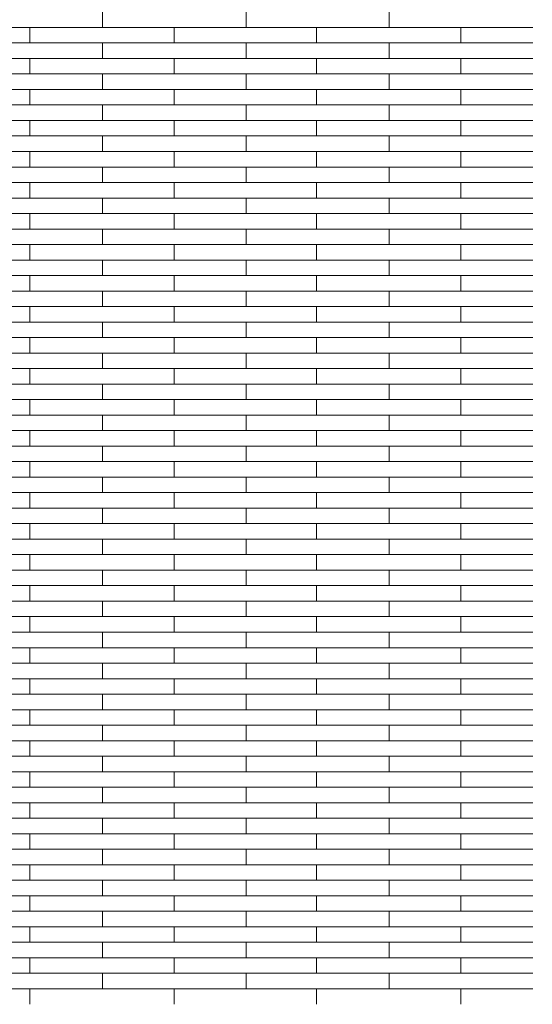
# Model space of a CAD drawing. Header units: millimetres. Extents: x -94445 to -15191, y 1000 to 18261.
# Tile 48 of 108: x -55790 to -54719, y 12665 to 14720. Entities that reach past the tile are written whole.
import ezdxf

# ---------------------------------------------------------------- set-up
doc = ezdxf.new("R2010")
doc.units = ezdxf.units.MM
doc.header["$LTSCALE"] = 0.5
doc.header["$MEASUREMENT"] = 0
doc.linetypes.add('PLINE', pattern=[0])
doc.layers.add('26-- Yttertak', color=7, linetype='Continuous')
doc.layers.add('262- Taktekking', color=7, linetype='Continuous', lineweight=0)

# ---------------------------------------------------------------- blocks, each defined once
blk = doc.blocks.new('*X19')
at = {"layer": '262- Taktekking', "linetype": 'PLINE'}
for p, q in [((-55617.2, 14703.7), (-55617.2, 14736)), ((-55317.2, 14703.7), (-55317.2, 14736)), ((-55018.7, 14703.7), (-55018.7, 14736)), ((-55915.7, 14703.7), (-55617.2, 14703.7)), ((-55768.7, 14671.3), (-55768.7, 14703.7)), ((-55617.2, 14703.7), (-55317.2, 14703.7)), ((-55617.2, 14703.7), (-55517.7, 14703.7)), ((-55517.7, 14703.7), (-55318.7, 14703.7)), ((-55467.2, 14671.3), (-55467.2, 14703.7)), ((-55317.2, 14703.7), (-55018.7, 14703.7)), ((-55170.2, 14671.3), (-55170.2, 14703.7)), ((-55018.7, 14703.7), (-54718.7, 14703.7)), ((-55018.7, 14703.7), (-54919.2, 14703.7)), ((-54919.2, 14703.7), (-54720.2, 14703.7)), ((-54868.7, 14671.3), (-54868.7, 14703.7)), ((-55915.7, 14671.3), (-55617.2, 14671.3)), ((-55617.2, 14671.3), (-55317.2, 14671.3)), ((-55617.2, 14639), (-55617.2, 14671.3)), ((-55317.2, 14639), (-55317.2, 14671.3)), ((-55317.2, 14671.3), (-55018.7, 14671.3)), ((-55018.7, 14671.3), (-54718.7, 14671.3)), ((-55018.7, 14639), (-55018.7, 14671.3)), ((-55915.7, 14639), (-55617.2, 14639)), ((-55768.7, 14606.6), (-55768.7, 14639)), ((-55617.2, 14639), (-55317.2, 14639)), ((-55617.2, 14639), (-55517.7, 14639)), ((-55517.7, 14639), (-55318.7, 14639)), ((-55467.2, 14606.6), (-55467.2, 14639)), ((-55317.2, 14639), (-55018.7, 14639)), ((-55170.2, 14606.6), (-55170.2, 14639)), ((-55018.7, 14639), (-54718.7, 14639)), ((-55018.7, 14639), (-54919.2, 14639)), ((-54919.2, 14639), (-54720.2, 14639)), ((-54868.7, 14606.6), (-54868.7, 14639)), ((-55915.7, 14606.6), (-55617.2, 14606.6)), ((-55617.2, 14606.6), (-55317.2, 14606.6)), ((-55617.2, 14574.3), (-55617.2, 14606.6)), ((-55317.2, 14574.3), (-55317.2, 14606.6)), ((-55317.2, 14606.6), (-55018.7, 14606.6)), ((-55018.7, 14606.6), (-54718.7, 14606.6)), ((-55018.7, 14574.3), (-55018.7, 14606.6)), ((-55915.7, 14574.3), (-55617.2, 14574.3)), ((-55768.7, 14541.9), (-55768.7, 14574.3)), ((-55617.2, 14574.3), (-55317.2, 14574.3)), ((-55617.2, 14574.3), (-55517.7, 14574.3)), ((-55517.7, 14574.3), (-55318.7, 14574.3)), ((-55467.2, 14541.9), (-55467.2, 14574.3)), ((-55317.2, 14574.3), (-55018.7, 14574.3)), ((-55170.2, 14541.9), (-55170.2, 14574.3)), ((-55018.7, 14574.3), (-54718.7, 14574.3)), ((-55018.7, 14574.3), (-54919.2, 14574.3)), ((-54919.2, 14574.3), (-54720.2, 14574.3)), ((-54868.7, 14541.9), (-54868.7, 14574.3)), ((-55915.7, 14541.9), (-55617.2, 14541.9)), ((-55617.2, 14541.9), (-55317.2, 14541.9)), ((-55617.2, 14509.6), (-55617.2, 14541.9)), ((-55317.2, 14509.6), (-55317.2, 14541.9)), ((-55317.2, 14541.9), (-55018.7, 14541.9)), ((-55018.7, 14541.9), (-54718.7, 14541.9)), ((-55018.7, 14509.6), (-55018.7, 14541.9)), ((-55915.7, 14509.6), (-55617.2, 14509.6)), ((-55768.7, 14477.2), (-55768.7, 14509.6)), ((-55617.2, 14509.6), (-55317.2, 14509.6)), ((-55617.2, 14509.6), (-55517.7, 14509.6)), ((-55517.7, 14509.6), (-55318.7, 14509.6)), ((-55467.2, 14477.2), (-55467.2, 14509.6)), ((-55317.2, 14509.6), (-55018.7, 14509.6)), ((-55170.2, 14477.2), (-55170.2, 14509.6)), ((-55018.7, 14509.6), (-54718.7, 14509.6)), ((-55018.7, 14509.6), (-54919.2, 14509.6)), ((-54919.2, 14509.6), (-54720.2, 14509.6)), ((-54868.7, 14477.2), (-54868.7, 14509.6)), ((-55915.7, 14477.2), (-55617.2, 14477.2)), ((-55617.2, 14477.2), (-55317.2, 14477.2)), ((-55617.2, 14444.9), (-55617.2, 14477.2)), ((-55317.2, 14444.9), (-55317.2, 14477.2)), ((-55317.2, 14477.2), (-55018.7, 14477.2)), ((-55018.7, 14477.2), (-54718.7, 14477.2)), ((-55018.7, 14444.9), (-55018.7, 14477.2)), ((-55915.7, 14444.9), (-55617.2, 14444.9)), ((-55768.7, 14412.5), (-55768.7, 14444.9)), ((-55617.2, 14444.9), (-55317.2, 14444.9)), ((-55617.2, 14444.9), (-55517.7, 14444.9)), ((-55517.7, 14444.9), (-55318.7, 14444.9)), ((-55467.2, 14412.5), (-55467.2, 14444.9)), ((-55317.2, 14444.9), (-55018.7, 14444.9)), ((-55170.2, 14412.5), (-55170.2, 14444.9)), ((-55018.7, 14444.9), (-54718.7, 14444.9)), ((-55018.7, 14444.9), (-54919.2, 14444.9)), ((-54919.2, 14444.9), (-54720.2, 14444.9)), ((-54868.7, 14412.5), (-54868.7, 14444.9)), ((-55915.7, 14412.5), (-55617.2, 14412.5)), ((-55617.2, 14412.5), (-55317.2, 14412.5)), ((-55617.2, 14380.2), (-55617.2, 14412.5)), ((-55317.2, 14380.2), (-55317.2, 14412.5)), ((-55317.2, 14412.5), (-55018.7, 14412.5)), ((-55018.7, 14412.5), (-54718.7, 14412.5)), ((-55018.7, 14380.2), (-55018.7, 14412.5)), ((-55915.7, 14380.2), (-55617.2, 14380.2)), ((-55768.7, 14347.8), (-55768.7, 14380.2)), ((-55617.2, 14380.2), (-55317.2, 14380.2)), ((-55617.2, 14380.2), (-55517.7, 14380.2)), ((-55517.7, 14380.2), (-55318.7, 14380.2)), ((-55467.2, 14347.8), (-55467.2, 14380.2)), ((-55317.2, 14380.2), (-55018.7, 14380.2)), ((-55170.2, 14347.8), (-55170.2, 14380.2)), ((-55018.7, 14380.2), (-54718.7, 14380.2)), ((-55018.7, 14380.2), (-54919.2, 14380.2)), ((-54919.2, 14380.2), (-54720.2, 14380.2)), ((-54868.7, 14347.8), (-54868.7, 14380.2)), ((-55915.7, 14347.8), (-55617.2, 14347.8)), ((-55617.2, 14347.8), (-55317.2, 14347.8)), ((-55617.2, 14315.4), (-55617.2, 14347.8)), ((-55317.2, 14315.4), (-55317.2, 14347.8)), ((-55317.2, 14347.8), (-55018.7, 14347.8)), ((-55018.7, 14347.8), (-54718.7, 14347.8)), ((-55018.7, 14315.4), (-55018.7, 14347.8)), ((-55915.7, 14315.4), (-55617.2, 14315.4)), ((-55768.7, 14283.1), (-55768.7, 14315.4)), ((-55617.2, 14315.4), (-55317.2, 14315.4)), ((-55617.2, 14315.4), (-55517.7, 14315.4)), ((-55517.7, 14315.4), (-55318.7, 14315.4)), ((-55467.2, 14283.1), (-55467.2, 14315.4)), ((-55317.2, 14315.4), (-55018.7, 14315.4)), ((-55170.2, 14283.1), (-55170.2, 14315.4)), ((-55018.7, 14315.4), (-54718.7, 14315.4)), ((-55018.7, 14315.4), (-54919.2, 14315.4)), ((-54919.2, 14315.4), (-54720.2, 14315.4)), ((-54868.7, 14283.1), (-54868.7, 14315.4)), ((-55915.7, 14283.1), (-55617.2, 14283.1)), ((-55617.2, 14283.1), (-55317.2, 14283.1)), ((-55617.2, 14250.7), (-55617.2, 14283.1)), ((-55317.2, 14250.7), (-55317.2, 14283.1)), ((-55317.2, 14283.1), (-55018.7, 14283.1)), ((-55018.7, 14283.1), (-54718.7, 14283.1)), ((-55018.7, 14250.7), (-55018.7, 14283.1)), ((-55915.7, 14250.7), (-55617.2, 14250.7)), ((-55768.7, 14218.4), (-55768.7, 14250.7)), ((-55617.2, 14250.7), (-55317.2, 14250.7)), ((-55617.2, 14250.7), (-55517.7, 14250.7)), ((-55517.7, 14250.7), (-55318.7, 14250.7)), ((-55467.2, 14218.4), (-55467.2, 14250.7)), ((-55317.2, 14250.7), (-55018.7, 14250.7)), ((-55170.2, 14218.4), (-55170.2, 14250.7)), ((-55018.7, 14250.7), (-54718.7, 14250.7)), ((-55018.7, 14250.7), (-54919.2, 14250.7)), ((-54919.2, 14250.7), (-54720.2, 14250.7)), ((-54868.7, 14218.4), (-54868.7, 14250.7)), ((-55915.7, 14218.4), (-55617.2, 14218.4)), ((-55617.2, 14218.4), (-55317.2, 14218.4)), ((-55617.2, 14186), (-55617.2, 14218.4)), ((-55317.2, 14186), (-55317.2, 14218.4)), ((-55317.2, 14218.4), (-55018.7, 14218.4)), ((-55018.7, 14218.4), (-54718.7, 14218.4)), ((-55018.7, 14186), (-55018.7, 14218.4)), ((-55915.7, 14186), (-55617.2, 14186)), ((-55768.7, 14153.7), (-55768.7, 14186)), ((-55617.2, 14186), (-55317.2, 14186)), ((-55617.2, 14186), (-55517.7, 14186)), ((-55517.7, 14186), (-55318.7, 14186)), ((-55467.2, 14153.7), (-55467.2, 14186)), ((-55317.2, 14186), (-55018.7, 14186)), ((-55170.2, 14153.7), (-55170.2, 14186)), ((-55018.7, 14186), (-54718.7, 14186)), ((-55018.7, 14186), (-54919.2, 14186)), ((-54919.2, 14186), (-54720.2, 14186)), ((-54868.7, 14153.7), (-54868.7, 14186)), ((-55915.7, 14153.7), (-55617.2, 14153.7)), ((-55617.2, 14153.7), (-55317.2, 14153.7)), ((-55617.2, 14121.3), (-55617.2, 14153.7)), ((-55317.2, 14121.3), (-55317.2, 14153.7)), ((-55317.2, 14153.7), (-55018.7, 14153.7)), ((-55018.7, 14153.7), (-54718.7, 14153.7)), ((-55018.7, 14121.3), (-55018.7, 14153.7)), ((-55915.7, 14121.3), (-55617.2, 14121.3)), ((-55768.7, 14089), (-55768.7, 14121.3)), ((-55617.2, 14121.3), (-55317.2, 14121.3)), ((-55617.2, 14121.3), (-55517.7, 14121.3)), ((-55517.7, 14121.3), (-55318.7, 14121.3)), ((-55467.2, 14089), (-55467.2, 14121.3)), ((-55317.2, 14121.3), (-55018.7, 14121.3)), ((-55170.2, 14089), (-55170.2, 14121.3)), ((-55018.7, 14121.3), (-54718.7, 14121.3)), ((-55018.7, 14121.3), (-54919.2, 14121.3)), ((-54919.2, 14121.3), (-54720.2, 14121.3)), ((-54868.7, 14089), (-54868.7, 14121.3)), ((-55915.7, 14089), (-55617.2, 14089)), ((-55617.2, 14089), (-55317.2, 14089)), ((-55617.2, 14056.6), (-55617.2, 14089)), ((-55317.2, 14056.6), (-55317.2, 14089)), ((-55317.2, 14089), (-55018.7, 14089)), ((-55018.7, 14089), (-54718.7, 14089)), ((-55018.7, 14056.6), (-55018.7, 14089)), ((-55915.7, 14056.6), (-55617.2, 14056.6)), ((-55768.7, 14024.3), (-55768.7, 14056.6)), ((-55617.2, 14056.6), (-55317.2, 14056.6)), ((-55617.2, 14056.6), (-55517.7, 14056.6)), ((-55517.7, 14056.6), (-55318.7, 14056.6)), ((-55467.2, 14024.3), (-55467.2, 14056.6)), ((-55317.2, 14056.6), (-55018.7, 14056.6)), ((-55170.2, 14024.3), (-55170.2, 14056.6)), ((-55018.7, 14056.6), (-54718.7, 14056.6)), ((-55018.7, 14056.6), (-54919.2, 14056.6)), ((-54919.2, 14056.6), (-54720.2, 14056.6)), ((-54868.7, 14024.3), (-54868.7, 14056.6)), ((-55915.7, 14024.3), (-55617.2, 14024.3)), ((-55617.2, 14024.3), (-55317.2, 14024.3)), ((-55617.2, 13991.9), (-55617.2, 14024.3)), ((-55317.2, 13991.9), (-55317.2, 14024.3)), ((-55317.2, 14024.3), (-55018.7, 14024.3)), ((-55018.7, 14024.3), (-54718.7, 14024.3)), ((-55018.7, 13991.9), (-55018.7, 14024.3)), ((-55915.7, 13991.9), (-55617.2, 13991.9)), ((-55768.7, 13959.6), (-55768.7, 13991.9)), ((-55617.2, 13991.9), (-55317.2, 13991.9)), ((-55617.2, 13991.9), (-55517.7, 13991.9)), ((-55517.7, 13991.9), (-55318.7, 13991.9)), ((-55467.2, 13959.6), (-55467.2, 13991.9)), ((-55317.2, 13991.9), (-55018.7, 13991.9)), ((-55170.2, 13959.6), (-55170.2, 13991.9)), ((-55018.7, 13991.9), (-54718.7, 13991.9)), ((-55018.7, 13991.9), (-54919.2, 13991.9)), ((-54919.2, 13991.9), (-54720.2, 13991.9)), ((-54868.7, 13959.6), (-54868.7, 13991.9)), ((-55915.7, 13959.6), (-55617.2, 13959.6)), ((-55617.2, 13959.6), (-55317.2, 13959.6)), ((-55617.2, 13927.2), (-55617.2, 13959.6)), ((-55317.2, 13927.2), (-55317.2, 13959.6)), ((-55317.2, 13959.6), (-55018.7, 13959.6)), ((-55018.7, 13959.6), (-54718.7, 13959.6)), ((-55018.7, 13927.2), (-55018.7, 13959.6)), ((-55915.7, 13927.2), (-55617.2, 13927.2)), ((-55768.7, 13894.9), (-55768.7, 13927.2)), ((-55617.2, 13927.2), (-55317.2, 13927.2)), ((-55617.2, 13927.2), (-55517.7, 13927.2)), ((-55517.7, 13927.2), (-55318.7, 13927.2)), ((-55467.2, 13894.9), (-55467.2, 13927.2)), ((-55317.2, 13927.2), (-55018.7, 13927.2)), ((-55170.2, 13894.9), (-55170.2, 13927.2)), ((-55018.7, 13927.2), (-54718.7, 13927.2)), ((-55018.7, 13927.2), (-54919.2, 13927.2)), ((-54919.2, 13927.2), (-54720.2, 13927.2)), ((-54868.7, 13894.9), (-54868.7, 13927.2)), ((-55915.7, 13894.9), (-55617.2, 13894.9)), ((-55617.2, 13894.9), (-55317.2, 13894.9)), ((-55617.2, 13862.5), (-55617.2, 13894.9)), ((-55317.2, 13862.5), (-55317.2, 13894.9)), ((-55317.2, 13894.9), (-55018.7, 13894.9)), ((-55018.7, 13894.9), (-54718.7, 13894.9)), ((-55018.7, 13862.5), (-55018.7, 13894.9)), ((-55915.7, 13862.5), (-55617.2, 13862.5)), ((-55768.7, 13830.2), (-55768.7, 13862.5)), ((-55617.2, 13862.5), (-55317.2, 13862.5)), ((-55617.2, 13862.5), (-55517.7, 13862.5)), ((-55517.7, 13862.5), (-55318.7, 13862.5)), ((-55467.2, 13830.2), (-55467.2, 13862.5)), ((-55317.2, 13862.5), (-55018.7, 13862.5)), ((-55170.2, 13830.2), (-55170.2, 13862.5)), ((-55018.7, 13862.5), (-54718.7, 13862.5)), ((-55018.7, 13862.5), (-54919.2, 13862.5)), ((-54919.2, 13862.5), (-54720.2, 13862.5)), ((-54868.7, 13830.2), (-54868.7, 13862.5)), ((-55915.7, 13830.2), (-55617.2, 13830.2)), ((-55617.2, 13830.2), (-55317.2, 13830.2)), ((-55617.2, 13797.8), (-55617.2, 13830.2)), ((-55317.2, 13797.8), (-55317.2, 13830.2)), ((-55317.2, 13830.2), (-55018.7, 13830.2)), ((-55018.7, 13830.2), (-54718.7, 13830.2)), ((-55018.7, 13797.8), (-55018.7, 13830.2)), ((-55915.7, 13797.8), (-55617.2, 13797.8)), ((-55768.7, 13765.5), (-55768.7, 13797.8)), ((-55617.2, 13797.8), (-55317.2, 13797.8)), ((-55617.2, 13797.8), (-55517.7, 13797.8)), ((-55517.7, 13797.8), (-55318.7, 13797.8)), ((-55467.2, 13765.5), (-55467.2, 13797.8)), ((-55317.2, 13797.8), (-55018.7, 13797.8)), ((-55170.2, 13765.5), (-55170.2, 13797.8)), ((-55018.7, 13797.8), (-54718.7, 13797.8)), ((-55018.7, 13797.8), (-54919.2, 13797.8)), ((-54919.2, 13797.8), (-54720.2, 13797.8)), ((-54868.7, 13765.5), (-54868.7, 13797.8)), ((-55915.7, 13765.5), (-55617.2, 13765.5)), ((-55617.2, 13765.5), (-55317.2, 13765.5)), ((-55617.2, 13733.1), (-55617.2, 13765.5)), ((-55317.2, 13733.1), (-55317.2, 13765.5)), ((-55317.2, 13765.5), (-55018.7, 13765.5)), ((-55018.7, 13765.5), (-54718.7, 13765.5)), ((-55018.7, 13733.1), (-55018.7, 13765.5)), ((-55915.7, 13733.1), (-55617.2, 13733.1)), ((-55768.7, 13700.8), (-55768.7, 13733.1)), ((-55617.2, 13733.1), (-55317.2, 13733.1)), ((-55617.2, 13733.1), (-55517.7, 13733.1)), ((-55517.7, 13733.1), (-55318.7, 13733.1)), ((-55467.2, 13700.8), (-55467.2, 13733.1)), ((-55317.2, 13733.1), (-55018.7, 13733.1)), ((-55170.2, 13700.8), (-55170.2, 13733.1)), ((-55018.7, 13733.1), (-54718.7, 13733.1)), ((-55018.7, 13733.1), (-54919.2, 13733.1)), ((-54919.2, 13733.1), (-54720.2, 13733.1)), ((-54868.7, 13700.8), (-54868.7, 13733.1)), ((-55915.7, 13700.8), (-55617.2, 13700.8)), ((-55617.2, 13700.8), (-55317.2, 13700.8)), ((-55617.2, 13668.4), (-55617.2, 13700.8)), ((-55317.2, 13668.4), (-55317.2, 13700.8)), ((-55317.2, 13700.8), (-55018.7, 13700.8)), ((-55018.7, 13700.8), (-54718.7, 13700.8)), ((-55018.7, 13668.4), (-55018.7, 13700.8)), ((-55915.7, 13668.4), (-55617.2, 13668.4)), ((-55768.7, 13636), (-55768.7, 13668.4)), ((-55617.2, 13668.4), (-55317.2, 13668.4)), ((-55617.2, 13668.4), (-55517.7, 13668.4)), ((-55517.7, 13668.4), (-55318.7, 13668.4)), ((-55467.2, 13636), (-55467.2, 13668.4)), ((-55317.2, 13668.4), (-55018.7, 13668.4)), ((-55170.2, 13636), (-55170.2, 13668.4)), ((-55018.7, 13668.4), (-54718.7, 13668.4)), ((-55018.7, 13668.4), (-54919.2, 13668.4)), ((-54919.2, 13668.4), (-54720.2, 13668.4)), ((-54868.7, 13636), (-54868.7, 13668.4)), ((-55915.7, 13636), (-55617.2, 13636)), ((-55617.2, 13636), (-55317.2, 13636)), ((-55617.2, 13603.7), (-55617.2, 13636)), ((-55317.2, 13603.7), (-55317.2, 13636)), ((-55317.2, 13636), (-55018.7, 13636)), ((-55018.7, 13636), (-54718.7, 13636)), ((-55018.7, 13603.7), (-55018.7, 13636)), ((-55915.7, 13603.7), (-55617.2, 13603.7)), ((-55768.7, 13571.3), (-55768.7, 13603.7)), ((-55617.2, 13603.7), (-55317.2, 13603.7)), ((-55617.2, 13603.7), (-55517.7, 13603.7)), ((-55517.7, 13603.7), (-55318.7, 13603.7)), ((-55467.2, 13571.3), (-55467.2, 13603.7)), ((-55317.2, 13603.7), (-55018.7, 13603.7)), ((-55170.2, 13571.3), (-55170.2, 13603.7)), ((-55018.7, 13603.7), (-54718.7, 13603.7)), ((-55018.7, 13603.7), (-54919.2, 13603.7)), ((-54919.2, 13603.7), (-54720.2, 13603.7)), ((-54868.7, 13571.3), (-54868.7, 13603.7)), ((-55915.7, 13571.3), (-55617.2, 13571.3)), ((-55617.2, 13571.3), (-55317.2, 13571.3)), ((-55617.2, 13539), (-55617.2, 13571.3)), ((-55317.2, 13539), (-55317.2, 13571.3)), ((-55317.2, 13571.3), (-55018.7, 13571.3)), ((-55018.7, 13571.3), (-54718.7, 13571.3)), ((-55018.7, 13539), (-55018.7, 13571.3)), ((-55915.7, 13539), (-55617.2, 13539)), ((-55768.7, 13506.6), (-55768.7, 13539)), ((-55617.2, 13539), (-55317.2, 13539)), ((-55617.2, 13539), (-55517.7, 13539)), ((-55517.7, 13539), (-55318.7, 13539)), ((-55467.2, 13506.6), (-55467.2, 13539)), ((-55317.2, 13539), (-55018.7, 13539)), ((-55170.2, 13506.6), (-55170.2, 13539)), ((-55018.7, 13539), (-54718.7, 13539)), ((-55018.7, 13539), (-54919.2, 13539)), ((-54919.2, 13539), (-54720.2, 13539)), ((-54868.7, 13506.6), (-54868.7, 13539)), ((-55915.7, 13506.6), (-55617.2, 13506.6)), ((-55617.2, 13506.6), (-55317.2, 13506.6)), ((-55617.2, 13474.3), (-55617.2, 13506.6)), ((-55317.2, 13474.3), (-55317.2, 13506.6)), ((-55317.2, 13506.6), (-55018.7, 13506.6)), ((-55018.7, 13506.6), (-54718.7, 13506.6)), ((-55018.7, 13474.3), (-55018.7, 13506.6)), ((-55915.7, 13474.3), (-55617.2, 13474.3)), ((-55768.7, 13441.9), (-55768.7, 13474.3)), ((-55617.2, 13474.3), (-55317.2, 13474.3)), ((-55617.2, 13474.3), (-55517.7, 13474.3)), ((-55517.7, 13474.3), (-55318.7, 13474.3)), ((-55467.2, 13441.9), (-55467.2, 13474.3)), ((-55317.2, 13474.3), (-55018.7, 13474.3)), ((-55170.2, 13441.9), (-55170.2, 13474.3)), ((-55018.7, 13474.3), (-54718.7, 13474.3)), ((-55018.7, 13474.3), (-54919.2, 13474.3)), ((-54919.2, 13474.3), (-54720.2, 13474.3)), ((-54868.7, 13441.9), (-54868.7, 13474.3)), ((-55915.7, 13441.9), (-55617.2, 13441.9)), ((-55617.2, 13441.9), (-55317.2, 13441.9)), ((-55617.2, 13409.6), (-55617.2, 13441.9)), ((-55317.2, 13409.6), (-55317.2, 13441.9)), ((-55317.2, 13441.9), (-55018.7, 13441.9)), ((-55018.7, 13441.9), (-54718.7, 13441.9)), ((-55018.7, 13409.6), (-55018.7, 13441.9)), ((-55915.7, 13409.6), (-55617.2, 13409.6)), ((-55768.7, 13377.2), (-55768.7, 13409.6)), ((-55617.2, 13409.6), (-55317.2, 13409.6)), ((-55617.2, 13409.6), (-55517.7, 13409.6)), ((-55517.7, 13409.6), (-55318.7, 13409.6)), ((-55467.2, 13377.2), (-55467.2, 13409.6)), ((-55317.2, 13409.6), (-55018.7, 13409.6)), ((-55170.2, 13377.2), (-55170.2, 13409.6)), ((-55018.7, 13409.6), (-54718.7, 13409.6)), ((-55018.7, 13409.6), (-54919.2, 13409.6)), ((-54919.2, 13409.6), (-54720.2, 13409.6)), ((-54868.7, 13377.2), (-54868.7, 13409.6)), ((-55915.7, 13377.2), (-55617.2, 13377.2)), ((-55617.2, 13377.2), (-55317.2, 13377.2)), ((-55617.2, 13344.9), (-55617.2, 13377.2)), ((-55317.2, 13344.9), (-55317.2, 13377.2)), ((-55317.2, 13377.2), (-55018.7, 13377.2)), ((-55018.7, 13377.2), (-54718.7, 13377.2)), ((-55018.7, 13344.9), (-55018.7, 13377.2)), ((-55915.7, 13344.9), (-55617.2, 13344.9)), ((-55768.7, 13312.5), (-55768.7, 13344.9)), ((-55617.2, 13344.9), (-55317.2, 13344.9)), ((-55617.2, 13344.9), (-55517.7, 13344.9)), ((-55517.7, 13344.9), (-55318.7, 13344.9)), ((-55467.2, 13312.5), (-55467.2, 13344.9)), ((-55317.2, 13344.9), (-55018.7, 13344.9)), ((-55170.2, 13312.5), (-55170.2, 13344.9)), ((-55018.7, 13344.9), (-54718.7, 13344.9)), ((-55018.7, 13344.9), (-54919.2, 13344.9)), ((-54919.2, 13344.9), (-54720.2, 13344.9)), ((-54868.7, 13312.5), (-54868.7, 13344.9)), ((-55915.7, 13312.5), (-55617.2, 13312.5)), ((-55617.2, 13312.5), (-55317.2, 13312.5)), ((-55617.2, 13280.2), (-55617.2, 13312.5)), ((-55317.2, 13280.2), (-55317.2, 13312.5)), ((-55317.2, 13312.5), (-55018.7, 13312.5)), ((-55018.7, 13312.5), (-54718.7, 13312.5)), ((-55018.7, 13280.2), (-55018.7, 13312.5)), ((-55915.7, 13280.2), (-55617.2, 13280.2)), ((-55768.7, 13247.8), (-55768.7, 13280.2)), ((-55617.2, 13280.2), (-55317.2, 13280.2)), ((-55617.2, 13280.2), (-55517.7, 13280.2)), ((-55517.7, 13280.2), (-55318.7, 13280.2)), ((-55467.2, 13247.8), (-55467.2, 13280.2)), ((-55317.2, 13280.2), (-55018.7, 13280.2)), ((-55170.2, 13247.8), (-55170.2, 13280.2)), ((-55018.7, 13280.2), (-54718.7, 13280.2)), ((-55018.7, 13280.2), (-54919.2, 13280.2)), ((-54919.2, 13280.2), (-54720.2, 13280.2)), ((-54868.7, 13247.8), (-54868.7, 13280.2)), ((-55915.7, 13247.8), (-55617.2, 13247.8)), ((-55617.2, 13247.8), (-55317.2, 13247.8)), ((-55617.2, 13215.5), (-55617.2, 13247.8)), ((-55317.2, 13215.5), (-55317.2, 13247.8)), ((-55317.2, 13247.8), (-55018.7, 13247.8)), ((-55018.7, 13247.8), (-54718.7, 13247.8)), ((-55018.7, 13215.5), (-55018.7, 13247.8)), ((-55915.7, 13215.5), (-55617.2, 13215.5)), ((-55768.7, 13183.1), (-55768.7, 13215.5)), ((-55617.2, 13215.5), (-55317.2, 13215.5)), ((-55617.2, 13215.5), (-55517.7, 13215.5)), ((-55517.7, 13215.5), (-55318.7, 13215.5)), ((-55467.2, 13183.1), (-55467.2, 13215.5)), ((-55317.2, 13215.5), (-55018.7, 13215.5)), ((-55170.2, 13183.1), (-55170.2, 13215.5)), ((-55018.7, 13215.5), (-54718.7, 13215.5)), ((-55018.7, 13215.5), (-54919.2, 13215.5)), ((-54919.2, 13215.5), (-54720.2, 13215.5)), ((-54868.7, 13183.1), (-54868.7, 13215.5)), ((-55915.7, 13183.1), (-55617.2, 13183.1)), ((-55617.2, 13183.1), (-55317.2, 13183.1)), ((-55617.2, 13150.8), (-55617.2, 13183.1)), ((-55317.2, 13150.8), (-55317.2, 13183.1)), ((-55317.2, 13183.1), (-55018.7, 13183.1)), ((-55018.7, 13183.1), (-54718.7, 13183.1)), ((-55018.7, 13150.8), (-55018.7, 13183.1)), ((-55915.7, 13150.8), (-55617.2, 13150.8)), ((-55768.7, 13118.4), (-55768.7, 13150.8)), ((-55617.2, 13150.8), (-55317.2, 13150.8)), ((-55617.2, 13150.8), (-55517.7, 13150.8)), ((-55517.7, 13150.8), (-55318.7, 13150.8)), ((-55467.2, 13118.4), (-55467.2, 13150.8)), ((-55317.2, 13150.8), (-55018.7, 13150.8)), ((-55170.2, 13118.4), (-55170.2, 13150.8)), ((-55018.7, 13150.8), (-54718.7, 13150.8)), ((-55018.7, 13150.8), (-54919.2, 13150.8)), ((-54919.2, 13150.8), (-54720.2, 13150.8)), ((-54868.7, 13118.4), (-54868.7, 13150.8)), ((-55915.7, 13118.4), (-55617.2, 13118.4)), ((-55617.2, 13118.4), (-55317.2, 13118.4)), ((-55617.2, 13086.1), (-55617.2, 13118.4)), ((-55317.2, 13086.1), (-55317.2, 13118.4)), ((-55317.2, 13118.4), (-55018.7, 13118.4)), ((-55018.7, 13118.4), (-54718.7, 13118.4)), ((-55018.7, 13086.1), (-55018.7, 13118.4)), ((-55915.7, 13086.1), (-55617.2, 13086.1)), ((-55768.7, 13053.7), (-55768.7, 13086.1)), ((-55617.2, 13086.1), (-55317.2, 13086.1)), ((-55617.2, 13086.1), (-55517.7, 13086.1)), ((-55517.7, 13086.1), (-55318.7, 13086.1)), ((-55467.2, 13053.7), (-55467.2, 13086.1)), ((-55317.2, 13086.1), (-55018.7, 13086.1)), ((-55170.2, 13053.7), (-55170.2, 13086.1)), ((-55018.7, 13086.1), (-54718.7, 13086.1)), ((-55018.7, 13086.1), (-54919.2, 13086.1)), ((-54919.2, 13086.1), (-54720.2, 13086.1)), ((-54868.7, 13053.7), (-54868.7, 13086.1)), ((-55915.7, 13053.7), (-55617.2, 13053.7)), ((-55617.2, 13053.7), (-55317.2, 13053.7)), ((-55617.2, 13021.4), (-55617.2, 13053.7)), ((-55317.2, 13021.4), (-55317.2, 13053.7)), ((-55317.2, 13053.7), (-55018.7, 13053.7)), ((-55018.7, 13053.7), (-54718.7, 13053.7)), ((-55018.7, 13021.4), (-55018.7, 13053.7)), ((-55915.7, 13021.4), (-55617.2, 13021.4)), ((-55768.7, 12989), (-55768.7, 13021.4)), ((-55617.2, 13021.4), (-55317.2, 13021.4)), ((-55617.2, 13021.4), (-55517.7, 13021.4)), ((-55517.7, 13021.4), (-55318.7, 13021.4)), ((-55467.2, 12989), (-55467.2, 13021.4)), ((-55317.2, 13021.4), (-55018.7, 13021.4)), ((-55170.2, 12989), (-55170.2, 13021.4)), ((-55018.7, 13021.4), (-54718.7, 13021.4)), ((-55018.7, 13021.4), (-54919.2, 13021.4)), ((-54919.2, 13021.4), (-54720.2, 13021.4)), ((-54868.7, 12989), (-54868.7, 13021.4)), ((-55915.7, 12989), (-55617.2, 12989)), ((-55617.2, 12989), (-55317.2, 12989)), ((-55617.2, 12956.6), (-55617.2, 12989)), ((-55317.2, 12956.6), (-55317.2, 12989)), ((-55317.2, 12989), (-55018.7, 12989)), ((-55018.7, 12989), (-54718.7, 12989)), ((-55018.7, 12956.6), (-55018.7, 12989)), ((-55915.7, 12956.6), (-55617.2, 12956.6)), ((-55768.7, 12924.3), (-55768.7, 12956.6)), ((-55617.2, 12956.6), (-55317.2, 12956.6)), ((-55617.2, 12956.6), (-55517.7, 12956.6)), ((-55517.7, 12956.6), (-55318.7, 12956.6)), ((-55467.2, 12924.3), (-55467.2, 12956.6)), ((-55317.2, 12956.6), (-55018.7, 12956.6)), ((-55170.2, 12924.3), (-55170.2, 12956.6)), ((-55018.7, 12956.6), (-54718.7, 12956.6)), ((-55018.7, 12956.6), (-54919.2, 12956.6)), ((-54919.2, 12956.6), (-54720.2, 12956.6)), ((-54868.7, 12924.3), (-54868.7, 12956.6)), ((-55915.7, 12924.3), (-55617.2, 12924.3)), ((-55617.2, 12924.3), (-55317.2, 12924.3)), ((-55617.2, 12891.9), (-55617.2, 12924.3)), ((-55317.2, 12891.9), (-55317.2, 12924.3)), ((-55317.2, 12924.3), (-55018.7, 12924.3)), ((-55018.7, 12924.3), (-54718.7, 12924.3)), ((-55018.7, 12891.9), (-55018.7, 12924.3)), ((-55915.7, 12891.9), (-55617.2, 12891.9)), ((-55768.7, 12859.6), (-55768.7, 12891.9)), ((-55617.2, 12891.9), (-55317.2, 12891.9)), ((-55617.2, 12891.9), (-55517.7, 12891.9)), ((-55517.7, 12891.9), (-55318.7, 12891.9)), ((-55467.2, 12859.6), (-55467.2, 12891.9)), ((-55317.2, 12891.9), (-55018.7, 12891.9)), ((-55170.2, 12859.6), (-55170.2, 12891.9)), ((-55018.7, 12891.9), (-54718.7, 12891.9)), ((-55018.7, 12891.9), (-54919.2, 12891.9)), ((-54919.2, 12891.9), (-54720.2, 12891.9)), ((-54868.7, 12859.6), (-54868.7, 12891.9)), ((-55915.7, 12859.6), (-55617.2, 12859.6)), ((-55617.2, 12859.6), (-55317.2, 12859.6)), ((-55617.2, 12827.2), (-55617.2, 12859.6)), ((-55317.2, 12827.2), (-55317.2, 12859.6)), ((-55317.2, 12859.6), (-55018.7, 12859.6)), ((-55018.7, 12859.6), (-54718.7, 12859.6)), ((-55018.7, 12827.2), (-55018.7, 12859.6)), ((-55915.7, 12827.2), (-55617.2, 12827.2)), ((-55768.7, 12794.9), (-55768.7, 12827.2)), ((-55617.2, 12827.2), (-55317.2, 12827.2)), ((-55617.2, 12827.2), (-55517.7, 12827.2)), ((-55517.7, 12827.2), (-55318.7, 12827.2)), ((-55467.2, 12794.9), (-55467.2, 12827.2)), ((-55317.2, 12827.2), (-55018.7, 12827.2)), ((-55170.2, 12794.9), (-55170.2, 12827.2)), ((-55018.7, 12827.2), (-54718.7, 12827.2)), ((-55018.7, 12827.2), (-54919.2, 12827.2)), ((-54919.2, 12827.2), (-54720.2, 12827.2)), ((-54868.7, 12794.9), (-54868.7, 12827.2)), ((-55915.7, 12794.9), (-55617.2, 12794.9)), ((-55617.2, 12794.9), (-55317.2, 12794.9)), ((-55617.2, 12762.5), (-55617.2, 12794.9)), ((-55317.2, 12762.5), (-55317.2, 12794.9)), ((-55317.2, 12794.9), (-55018.7, 12794.9)), ((-55018.7, 12794.9), (-54718.7, 12794.9)), ((-55018.7, 12762.5), (-55018.7, 12794.9)), ((-55915.7, 12762.5), (-55617.2, 12762.5)), ((-55768.7, 12730.2), (-55768.7, 12762.5)), ((-55617.2, 12762.5), (-55317.2, 12762.5)), ((-55617.2, 12762.5), (-55517.7, 12762.5)), ((-55517.7, 12762.5), (-55318.7, 12762.5)), ((-55467.2, 12730.2), (-55467.2, 12762.5)), ((-55317.2, 12762.5), (-55018.7, 12762.5)), ((-55170.2, 12730.2), (-55170.2, 12762.5)), ((-55018.7, 12762.5), (-54718.7, 12762.5)), ((-55018.7, 12762.5), (-54919.2, 12762.5)), ((-54919.2, 12762.5), (-54720.2, 12762.5)), ((-54868.7, 12730.2), (-54868.7, 12762.5)), ((-55915.7, 12730.2), (-55617.2, 12730.2)), ((-55617.2, 12730.2), (-55317.2, 12730.2)), ((-55617.2, 12697.8), (-55617.2, 12730.2)), ((-55317.2, 12697.8), (-55317.2, 12730.2)), ((-55317.2, 12730.2), (-55018.7, 12730.2)), ((-55018.7, 12730.2), (-54718.7, 12730.2)), ((-55018.7, 12697.8), (-55018.7, 12730.2)), ((-55915.7, 12697.8), (-55617.2, 12697.8)), ((-55768.7, 12665.5), (-55768.7, 12697.8)), ((-55617.2, 12697.8), (-55317.2, 12697.8)), ((-55617.2, 12697.8), (-55517.7, 12697.8)), ((-55517.7, 12697.8), (-55318.7, 12697.8)), ((-55467.2, 12665.5), (-55467.2, 12697.8)), ((-55317.2, 12697.8), (-55018.7, 12697.8)), ((-55170.2, 12665.5), (-55170.2, 12697.8)), ((-55018.7, 12697.8), (-54718.7, 12697.8)), ((-55018.7, 12697.8), (-54919.2, 12697.8)), ((-54919.2, 12697.8), (-54720.2, 12697.8)), ((-54868.7, 12665.5), (-54868.7, 12697.8))]:
    blk.add_line(p, q, dxfattribs=at)

msp = doc.modelspace()

# ---------------------------------------------------------------- block references
at = {"layer": '26-- Yttertak'}
msp.add_blockref('*X19', (0, 0), dxfattribs=at)

doc.saveas('drawing.dxf')
